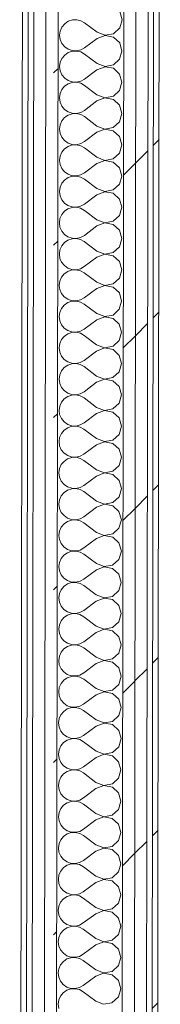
# Model space of a CAD drawing. Header units: millimetres. Extents: x -30280 to 19093, y -18706 to 4378.
# Tile 83 of 206: x -13089 to -12939, y -14414 to -13364. Entities that reach past the tile are written whole.
import ezdxf

# ---------------------------------------------------------------- set-up
doc = ezdxf.new("R2010")
doc.units = ezdxf.units.MM
doc.header["$MEASUREMENT"] = 0
doc.linetypes.add('Wipeout_Contour', pattern=[1000, 0, -1000])
doc.layers.add('Nuevo_08_E_Envans secs', color=7, linetype='Continuous')
doc.layers.add('Nuevo_08_E_Envans secs_Pluma_Nº__1', color=7, linetype='Continuous', lineweight=5)
for name, color, linetype, lineweight, true_color in [('Nuevo_08_E_Envans secs_Pluma_Nº__102', 7, 'Continuous', 5, 0xcccccc), ('Nuevo_08_E_Envans secs_Pluma_Nº__171', 171, 'Continuous', 13, 0xaaaaff), ('Nuevo_08_E_Envans secs_Pluma_Nº__177', 7, 'Continuous', 15, 0xf7e046)]:
    doc.layers.add(name, color=color, linetype=linetype, lineweight=lineweight, true_color=true_color)
pattern_1 = [(45, (0, 0), (-183.8478, 183.8478), [195, -65]), (45, (7e-14, 183.85), (-183.8478, 183.8478), [195, -65])]

# ---------------------------------------------------------------- blocks, each defined once
blk = doc.blocks.new('*X229')
at = {"layer": 'Nuevo_08_E_Envans secs_Pluma_Nº__102', "color": 254, "linetype": 'Continuous', "lineweight": 5, "true_color": 0xcccccc}
for p, q in [((-12979.9, -13364.2), (-12982.4, -13355.4)), ((-13037.4, -13365.8), (-13041.2, -13368.4)), ((-13033, -13364.4), (-13037.4, -13365.8)), ((-13028.4, -13364.2), (-13033, -13364.4)), ((-13023.9, -13365.2), (-13028.4, -13364.2)), ((-13019.9, -13367.4), (-13023.9, -13365.2)), ((-12982.4, -13372.9), (-12979.9, -13364.2)), ((-13046, -13376.2), (-13046.6, -13380.7)), ((-13044.1, -13372), (-13046, -13376.2)), ((-13041.2, -13368.4), (-13044.1, -13372)), ((-13006.6, -13377.5), (-13019.9, -13367.4)), ((-13006.6, -13377.5), (-12998.1, -13380.7)), ((-12989.1, -13379.1), (-12982.4, -13372.9)), ((-13046.6, -13380.7), (-13046, -13385.3)), ((-13046, -13385.3), (-13044.1, -13389.5)), ((-13006.6, -13384.1), (-13020, -13394.1)), ((-12998.1, -13380.9), (-13006.6, -13384.1)), ((-12998.1, -13380.7), (-12989.1, -13379.1)), ((-12989.1, -13382.6), (-12998.1, -13380.9)), ((-12982.4, -13388.7), (-12989.1, -13382.6)), ((-13044.1, -13389.5), (-13041.2, -13393)), ((-13041.2, -13393), (-13037.4, -13395.7)), ((-13037.4, -13395.7), (-13033.1, -13397.1)), ((-13033.1, -13397.7), (-13037.4, -13399.2)), ((-13033.1, -13397.1), (-13028.5, -13397.4)), ((-13028.5, -13397.5), (-13033.1, -13397.7)), ((-13028.5, -13397.4), (-13024, -13396.3)), ((-13024, -13398.5), (-13028.5, -13397.5)), ((-13024, -13396.3), (-13020, -13394.1)), ((-13020, -13400.8), (-13024, -13398.5)), ((-12982.5, -13406.3), (-12980, -13397.5)), ((-12980, -13397.5), (-12982.4, -13388.7)), ((-13044.1, -13405.3), (-13046, -13409.5)), ((-13041.2, -13401.8), (-13044.1, -13405.3)), ((-13037.4, -13399.2), (-13041.2, -13401.8)), ((-13006.6, -13410.8), (-13020, -13400.8)), ((-12989.2, -13412.4), (-12982.5, -13406.3)), ((-13046, -13409.5), (-13046.6, -13414.1)), ((-13046.6, -13414.1), (-13046, -13418.6)), ((-13046, -13418.6), (-13044.2, -13422.8)), ((-13006.7, -13417.5), (-13020, -13427.4)), ((-12998.1, -13414.2), (-13006.7, -13417.5)), ((-13006.6, -13410.8), (-12998.1, -13414.1)), ((-12998.1, -13414.1), (-12989.2, -13412.4)), ((-12989.2, -13415.9), (-12998.1, -13414.2)), ((-12982.5, -13422.1), (-12989.2, -13415.9)), ((-13044.2, -13422.8), (-13041.2, -13426.4)), ((-13041.2, -13426.4), (-13037.5, -13429)), ((-13037.5, -13429), (-13033.1, -13430.5)), ((-13028.5, -13430.7), (-13024, -13429.7)), ((-13024, -13429.7), (-13020, -13427.4)), ((-12980, -13430.8), (-12982.5, -13422.1)), ((-13044.2, -13438.6), (-13046.1, -13442.8)), ((-13041.3, -13435.1), (-13044.2, -13438.6)), ((-13037.5, -13432.5), (-13041.3, -13435.1)), ((-13033.1, -13431), (-13037.5, -13432.5)), ((-13033.1, -13430.5), (-13028.5, -13430.7)), ((-13028.5, -13430.8), (-13033.1, -13431)), ((-13024, -13431.9), (-13028.5, -13430.8)), ((-13020, -13434.1), (-13024, -13431.9)), ((-13006.7, -13444.1), (-13020, -13434.1)), ((-12989.2, -13445.7), (-12982.5, -13439.6)), ((-12982.5, -13439.6), (-12980, -13430.8)), ((-13046.1, -13442.8), (-13046.7, -13447.4)), ((-13046.7, -13447.4), (-13046.1, -13452)), ((-13006.7, -13450.8), (-13020.1, -13460.8)), ((-13006.7, -13444.1), (-12998.2, -13447.4)), ((-12998.2, -13447.5), (-13006.7, -13450.8)), ((-12998.2, -13447.4), (-12989.2, -13445.7)), ((-12989.2, -13449.2), (-12998.2, -13447.5)), ((-12982.5, -13455.4), (-12989.2, -13449.2)), ((-13046.1, -13452), (-13044.2, -13456.2)), ((-13044.2, -13456.2), (-13041.3, -13459.7)), ((-13041.3, -13459.7), (-13037.5, -13462.3)), ((-13024.1, -13463), (-13020.1, -13460.8)), ((-12980.1, -13464.2), (-12982.5, -13455.4)), ((-13044.2, -13472), (-13046.1, -13476.2)), ((-13041.3, -13468.4), (-13044.2, -13472)), ((-13037.5, -13465.8), (-13041.3, -13468.4)), ((-13037.5, -13462.3), (-13033.2, -13463.8)), ((-13033.2, -13464.4), (-13037.5, -13465.8)), ((-13033.2, -13463.8), (-13028.6, -13464)), ((-13028.6, -13464.2), (-13033.2, -13464.4)), ((-13028.6, -13464), (-13024.1, -13463)), ((-13024.1, -13465.2), (-13028.6, -13464.2)), ((-13020.1, -13467.4), (-13024.1, -13465.2)), ((-13006.7, -13477.5), (-13020.1, -13467.4)), ((-12982.6, -13472.9), (-12980.1, -13464.2)), ((-13046.1, -13476.2), (-13046.7, -13480.7)), ((-13046.7, -13480.7), (-13046.1, -13485.3)), ((-12998.2, -13480.9), (-13006.8, -13484.1)), ((-13006.7, -13477.5), (-12998.2, -13480.7)), ((-12998.2, -13480.7), (-12989.3, -13479.1)), ((-12989.3, -13482.6), (-12998.2, -13480.9)), ((-12989.3, -13479.1), (-12982.6, -13472.9)), ((-13046.1, -13485.3), (-13044.3, -13489.5)), ((-13044.3, -13489.5), (-13041.3, -13493)), ((-13041.3, -13493), (-13037.6, -13495.7)), ((-13006.8, -13484.1), (-13020.1, -13494.1)), ((-12982.6, -13488.7), (-12989.3, -13482.6)), ((-12980.1, -13497.5), (-12982.6, -13488.7)), ((-13041.4, -13501.8), (-13044.3, -13505.3)), ((-13037.6, -13499.2), (-13041.4, -13501.8)), ((-13037.6, -13495.7), (-13033.2, -13497.1)), ((-13033.2, -13497.7), (-13037.6, -13499.2)), ((-13033.2, -13497.1), (-13028.6, -13497.4)), ((-13028.6, -13497.5), (-13033.2, -13497.7)), ((-13028.6, -13497.4), (-13024.1, -13496.3)), ((-13024.1, -13498.5), (-13028.6, -13497.5)), ((-13024.1, -13496.3), (-13020.1, -13494.1)), ((-13020.1, -13500.8), (-13024.1, -13498.5)), ((-13006.8, -13510.8), (-13020.1, -13500.8)), ((-12982.6, -13506.3), (-12980.1, -13497.5)), ((-13046.2, -13509.5), (-13046.8, -13514.1)), ((-13044.3, -13505.3), (-13046.2, -13509.5)), ((-13006.8, -13510.8), (-12998.3, -13514.1)), ((-12998.3, -13514.1), (-12989.3, -13512.4)), ((-12989.3, -13512.4), (-12982.6, -13506.3)), ((-13046.8, -13514.1), (-13046.2, -13518.6)), ((-13046.2, -13518.6), (-13044.3, -13522.8)), ((-13044.3, -13522.8), (-13041.4, -13526.4)), ((-13006.8, -13517.5), (-13020.1, -13527.4)), ((-12998.3, -13514.2), (-13006.8, -13517.5)), ((-12989.3, -13515.9), (-12998.3, -13514.2)), ((-12982.6, -13522.1), (-12989.3, -13515.9)), ((-12980.2, -13530.8), (-12982.6, -13522.1)), ((-13041.4, -13526.4), (-13037.6, -13529)), ((-13037.6, -13532.5), (-13041.4, -13535.1)), ((-13037.6, -13529), (-13033.3, -13530.5)), ((-13033.3, -13531), (-13037.6, -13532.5)), ((-13033.3, -13530.5), (-13028.7, -13530.7)), ((-13028.7, -13530.8), (-13033.3, -13531)), ((-13028.7, -13530.7), (-13024.2, -13529.7)), ((-13024.2, -13531.9), (-13028.7, -13530.8)), ((-13024.2, -13529.7), (-13020.1, -13527.4)), ((-13020.2, -13534.1), (-13024.2, -13531.9)), ((-13006.8, -13544.1), (-13020.2, -13534.1)), ((-12982.7, -13539.6), (-12980.2, -13530.8)), ((-13046.2, -13542.8), (-13046.8, -13547.4)), ((-13044.3, -13538.6), (-13046.2, -13542.8)), ((-13041.4, -13535.1), (-13044.3, -13538.6)), ((-13006.8, -13544.1), (-12998.3, -13547.4)), ((-12989.4, -13545.7), (-12982.7, -13539.6)), ((-13046.8, -13547.4), (-13046.2, -13552)), ((-13046.2, -13552), (-13044.4, -13556.2)), ((-13006.9, -13550.8), (-13020.2, -13560.8)), ((-12998.3, -13547.5), (-13006.9, -13550.8)), ((-12998.3, -13547.4), (-12989.4, -13545.7)), ((-12989.4, -13549.2), (-12998.3, -13547.5)), ((-12982.7, -13555.4), (-12989.4, -13549.2)), ((-12980.2, -13564.2), (-12982.7, -13555.4)), ((-13044.4, -13556.2), (-13041.4, -13559.7)), ((-13037.7, -13565.8), (-13041.5, -13568.4)), ((-13041.4, -13559.7), (-13037.7, -13562.3)), ((-13037.7, -13562.3), (-13033.3, -13563.8)), ((-13033.3, -13564.4), (-13037.7, -13565.8)), ((-13033.3, -13563.8), (-13028.7, -13564)), ((-13028.7, -13564.2), (-13033.3, -13564.4)), ((-13028.7, -13564), (-13024.2, -13563)), ((-13024.2, -13565.2), (-13028.7, -13564.2)), ((-13024.2, -13563), (-13020.2, -13560.8)), ((-13020.2, -13567.4), (-13024.2, -13565.2)), ((-12982.7, -13572.9), (-12980.2, -13564.2)), ((-13046.3, -13576.2), (-13046.9, -13580.7)), ((-13044.4, -13572), (-13046.3, -13576.2)), ((-13041.5, -13568.4), (-13044.4, -13572)), ((-13006.9, -13577.5), (-13020.2, -13567.4)), ((-12989.4, -13579.1), (-12982.7, -13572.9)), ((-13046.9, -13580.7), (-13046.3, -13585.3)), ((-13046.3, -13585.3), (-13044.4, -13589.5)), ((-13006.9, -13584.1), (-13020.2, -13594.1)), ((-13006.9, -13577.5), (-12998.4, -13580.7)), ((-12998.4, -13580.9), (-13006.9, -13584.1)), ((-12998.4, -13580.7), (-12989.4, -13579.1)), ((-12989.4, -13582.6), (-12998.4, -13580.9)), ((-12982.7, -13588.7), (-12989.4, -13582.6)), ((-13044.4, -13589.5), (-13041.5, -13593)), ((-13041.5, -13593), (-13037.7, -13595.7)), ((-13037.7, -13595.7), (-13033.3, -13597.1)), ((-13033.3, -13597.7), (-13037.7, -13599.2)), ((-13033.3, -13597.1), (-13028.8, -13597.4)), ((-13028.8, -13597.5), (-13033.3, -13597.7)), ((-13028.8, -13597.4), (-13024.3, -13596.3)), ((-13024.3, -13598.5), (-13028.8, -13597.5)), ((-13024.3, -13596.3), (-13020.2, -13594.1)), ((-12982.8, -13606.3), (-12980.3, -13597.5)), ((-12980.3, -13597.5), (-12982.7, -13588.7)), ((-13044.4, -13605.3), (-13046.3, -13609.5)), ((-13041.5, -13601.8), (-13044.4, -13605.3)), ((-13037.7, -13599.2), (-13041.5, -13601.8)), ((-13020.3, -13600.8), (-13024.3, -13598.5)), ((-13006.9, -13610.8), (-13020.3, -13600.8)), ((-12989.5, -13612.4), (-12982.8, -13606.3)), ((-13046.3, -13609.5), (-13046.9, -13614.1)), ((-13046.9, -13614.1), (-13046.3, -13618.6)), ((-13046.3, -13618.6), (-13044.5, -13622.8)), ((-13006.9, -13617.5), (-13020.3, -13627.4)), ((-13006.9, -13610.8), (-12998.4, -13614.1)), ((-12998.4, -13614.2), (-13006.9, -13617.5)), ((-12998.4, -13614.1), (-12989.5, -13612.4)), ((-12989.5, -13615.9), (-12998.4, -13614.2)), ((-12982.8, -13622.1), (-12989.5, -13615.9)), ((-13044.5, -13622.8), (-13041.5, -13626.4)), ((-13041.5, -13626.4), (-13037.8, -13629)), ((-13037.8, -13629), (-13033.4, -13630.5)), ((-13024.3, -13629.7), (-13020.3, -13627.4)), ((-12980.3, -13630.8), (-12982.8, -13622.1)), ((-13044.5, -13638.6), (-13046.4, -13642.8)), ((-13041.6, -13635.1), (-13044.5, -13638.6)), ((-13037.8, -13632.5), (-13041.6, -13635.1)), ((-13033.4, -13631), (-13037.8, -13632.5)), ((-13033.4, -13630.5), (-13028.8, -13630.7)), ((-13028.8, -13630.8), (-13033.4, -13631)), ((-13028.8, -13630.7), (-13024.3, -13629.7)), ((-13024.3, -13631.9), (-13028.8, -13630.8)), ((-13020.3, -13634.1), (-13024.3, -13631.9)), ((-13007, -13644.1), (-13020.3, -13634.1)), ((-12989.5, -13645.7), (-12982.8, -13639.6)), ((-12982.8, -13639.6), (-12980.3, -13630.8)), ((-13046.4, -13642.8), (-13047, -13647.4)), ((-13047, -13647.4), (-13046.4, -13652)), ((-13007, -13644.1), (-12998.5, -13647.4)), ((-12998.5, -13647.5), (-13007, -13650.8)), ((-12998.5, -13647.4), (-12989.5, -13645.7)), ((-12989.5, -13649.2), (-12998.5, -13647.5)), ((-12982.8, -13655.4), (-12989.5, -13649.2)), ((-13046.4, -13652), (-13044.5, -13656.2)), ((-13044.5, -13656.2), (-13041.6, -13659.7)), ((-13041.6, -13659.7), (-13037.8, -13662.3)), ((-13024.4, -13663), (-13020.3, -13660.8)), ((-13007, -13650.8), (-13020.3, -13660.8)), ((-12980.4, -13664.2), (-12982.8, -13655.4)), ((-13041.6, -13668.4), (-13044.5, -13672)), ((-13037.8, -13665.8), (-13041.6, -13668.4)), ((-13037.8, -13662.3), (-13033.4, -13663.8)), ((-13033.4, -13664.4), (-13037.8, -13665.8)), ((-13033.4, -13663.8), (-13028.9, -13664)), ((-13028.9, -13664.2), (-13033.4, -13664.4)), ((-13028.9, -13664), (-13024.4, -13663)), ((-13024.4, -13665.2), (-13028.9, -13664.2)), ((-13020.4, -13667.4), (-13024.4, -13665.2)), ((-13007, -13677.5), (-13020.4, -13667.4)), ((-12982.9, -13672.9), (-12980.4, -13664.2)), ((-13046.4, -13676.2), (-13047, -13680.7)), ((-13047, -13680.7), (-13046.4, -13685.3)), ((-13044.5, -13672), (-13046.4, -13676.2)), ((-13007, -13677.5), (-12998.5, -13680.7)), ((-12998.5, -13680.9), (-13007, -13684.1)), ((-12998.5, -13680.7), (-12989.6, -13679.1)), ((-12989.6, -13682.6), (-12998.5, -13680.9)), ((-12989.6, -13679.1), (-12982.9, -13672.9)), ((-13046.4, -13685.3), (-13044.6, -13689.5)), ((-13044.6, -13689.5), (-13041.6, -13693)), ((-13007, -13684.1), (-13020.4, -13694.1)), ((-12982.9, -13688.7), (-12989.6, -13682.6)), ((-12980.4, -13697.5), (-12982.9, -13688.7)), ((-13041.7, -13701.8), (-13044.6, -13705.3)), ((-13037.9, -13699.2), (-13041.7, -13701.8)), ((-13041.6, -13693), (-13037.9, -13695.7)), ((-13037.9, -13695.7), (-13033.5, -13697.1)), ((-13033.5, -13697.7), (-13037.9, -13699.2)), ((-13033.5, -13697.1), (-13028.9, -13697.4)), ((-13028.9, -13697.5), (-13033.5, -13697.7)), ((-13028.9, -13697.4), (-13024.4, -13696.3)), ((-13024.4, -13698.5), (-13028.9, -13697.5)), ((-13024.4, -13696.3), (-13020.4, -13694.1)), ((-13020.4, -13700.8), (-13024.4, -13698.5)), ((-13007.1, -13710.8), (-13020.4, -13700.8)), ((-12982.9, -13706.3), (-12980.4, -13697.5)), ((-13046.5, -13709.5), (-13047.1, -13714.1)), ((-13044.6, -13705.3), (-13046.5, -13709.5)), ((-13007.1, -13710.8), (-12998.6, -13714.1)), ((-12998.6, -13714.1), (-12989.6, -13712.4)), ((-12989.6, -13712.4), (-12982.9, -13706.3)), ((-13047.1, -13714.1), (-13046.5, -13718.6)), ((-13046.5, -13718.6), (-13044.6, -13722.8)), ((-13044.6, -13722.8), (-13041.7, -13726.4)), ((-13007.1, -13717.5), (-13020.4, -13727.4)), ((-12998.6, -13714.2), (-13007.1, -13717.5)), ((-12989.6, -13715.9), (-12998.6, -13714.2)), ((-12982.9, -13722.1), (-12989.6, -13715.9)), ((-12980.4, -13730.8), (-12982.9, -13722.1)), ((-13041.7, -13726.4), (-13037.9, -13729)), ((-13037.9, -13732.5), (-13041.7, -13735.1)), ((-13037.9, -13729), (-13033.5, -13730.5)), ((-13033.5, -13731), (-13037.9, -13732.5)), ((-13033.5, -13730.5), (-13029, -13730.7)), ((-13029, -13730.8), (-13033.5, -13731)), ((-13029, -13730.7), (-13024.5, -13729.7)), ((-13024.5, -13731.9), (-13029, -13730.8)), ((-13024.5, -13729.7), (-13020.4, -13727.4)), ((-13020.5, -13734.1), (-13024.5, -13731.9)), ((-13007.1, -13744.1), (-13020.5, -13734.1)), ((-12983, -13739.6), (-12980.4, -13730.8)), ((-13046.5, -13742.8), (-13047.1, -13747.4)), ((-13044.6, -13738.6), (-13046.5, -13742.8)), ((-13041.7, -13735.1), (-13044.6, -13738.6)), ((-13007.1, -13744.1), (-12998.6, -13747.4)), ((-12989.7, -13745.7), (-12983, -13739.6)), ((-13047.1, -13747.4), (-13046.5, -13752)), ((-13046.5, -13752), (-13044.7, -13756.2)), ((-13007.1, -13750.8), (-13020.5, -13760.8)), ((-12998.6, -13747.5), (-13007.1, -13750.8)), ((-12998.6, -13747.4), (-12989.7, -13745.7)), ((-12989.7, -13749.2), (-12998.6, -13747.5)), ((-12983, -13755.4), (-12989.7, -13749.2)), ((-12980.5, -13764.2), (-12983, -13755.4)), ((-13044.7, -13756.2), (-13041.7, -13759.7)), ((-13041.7, -13759.7), (-13038, -13762.3)), ((-13038, -13765.8), (-13041.7, -13768.4)), ((-13038, -13762.3), (-13033.6, -13763.8)), ((-13033.6, -13764.4), (-13038, -13765.8)), ((-13033.6, -13763.8), (-13029, -13764)), ((-13029, -13764.2), (-13033.6, -13764.4)), ((-13029, -13764), (-13024.5, -13763)), ((-13024.5, -13765.2), (-13029, -13764.2)), ((-13024.5, -13763), (-13020.5, -13760.8)), ((-13020.5, -13767.4), (-13024.5, -13765.2)), ((-12983, -13772.9), (-12980.5, -13764.2)), ((-13046.5, -13776.2), (-13047.2, -13780.7)), ((-13044.7, -13772), (-13046.5, -13776.2)), ((-13041.7, -13768.4), (-13044.7, -13772)), ((-13007.2, -13777.5), (-13020.5, -13767.4)), ((-12989.7, -13779.1), (-12983, -13772.9)), ((-13047.2, -13780.7), (-13046.6, -13785.3)), ((-13046.6, -13785.3), (-13044.7, -13789.5)), ((-13007.2, -13784.1), (-13020.5, -13794.1)), ((-13007.2, -13777.5), (-12998.7, -13780.7)), ((-12998.7, -13780.9), (-13007.2, -13784.1)), ((-12998.7, -13780.7), (-12989.7, -13779.1)), ((-12989.7, -13782.6), (-12998.7, -13780.9)), ((-12983, -13788.7), (-12989.7, -13782.6)), ((-13044.7, -13789.5), (-13041.8, -13793)), ((-13041.8, -13793), (-13038, -13795.7)), ((-13038, -13795.7), (-13033.6, -13797.1)), ((-13033.6, -13797.1), (-13029.1, -13797.4)), ((-13029.1, -13797.5), (-13033.6, -13797.7)), ((-13029.1, -13797.4), (-13024.6, -13796.3)), ((-13024.6, -13798.5), (-13029.1, -13797.5)), ((-13024.6, -13796.3), (-13020.5, -13794.1)), ((-12983.1, -13806.3), (-12980.5, -13797.5)), ((-12980.5, -13797.5), (-12983, -13788.7)), ((-13044.7, -13805.3), (-13046.6, -13809.5)), ((-13041.8, -13801.8), (-13044.7, -13805.3)), ((-13038, -13799.2), (-13041.8, -13801.8)), ((-13033.6, -13797.7), (-13038, -13799.2)), ((-13020.6, -13800.8), (-13024.6, -13798.5)), ((-13007.2, -13810.8), (-13020.6, -13800.8)), ((-12989.8, -13812.4), (-12983.1, -13806.3)), ((-13046.6, -13809.5), (-13047.2, -13814.1)), ((-13047.2, -13814.1), (-13046.6, -13818.6)), ((-13007.2, -13817.5), (-13020.6, -13827.4)), ((-13007.2, -13810.8), (-12998.7, -13814.1)), ((-12998.7, -13814.2), (-13007.2, -13817.5)), ((-12998.7, -13814.1), (-12989.8, -13812.4)), ((-12989.8, -13815.9), (-12998.7, -13814.2)), ((-12983.1, -13822.1), (-12989.8, -13815.9)), ((-13046.6, -13818.6), (-13044.8, -13822.8)), ((-13044.8, -13822.8), (-13041.8, -13826.4)), ((-13041.8, -13826.4), (-13038, -13829)), ((-13038, -13829), (-13033.7, -13830.5)), ((-13024.6, -13829.7), (-13020.6, -13827.4)), ((-12980.6, -13830.8), (-12983.1, -13822.1)), ((-13044.8, -13838.6), (-13046.6, -13842.8)), ((-13041.8, -13835.1), (-13044.8, -13838.6)), ((-13038.1, -13832.5), (-13041.8, -13835.1)), ((-13033.7, -13831), (-13038.1, -13832.5)), ((-13033.7, -13830.5), (-13029.1, -13830.7)), ((-13029.1, -13830.8), (-13033.7, -13831)), ((-13029.1, -13830.7), (-13024.6, -13829.7)), ((-13024.6, -13831.9), (-13029.1, -13830.8)), ((-13020.6, -13834.1), (-13024.6, -13831.9)), ((-13007.3, -13844.1), (-13020.6, -13834.1)), ((-12983.1, -13839.6), (-12980.6, -13830.8)), ((-13046.6, -13842.8), (-13047.3, -13847.4)), ((-13047.3, -13847.4), (-13046.7, -13852)), ((-13007.3, -13844.1), (-12998.8, -13847.4)), ((-12998.8, -13847.5), (-13007.3, -13850.8)), ((-12998.8, -13847.4), (-12989.8, -13845.7)), ((-12989.8, -13849.2), (-12998.8, -13847.5)), ((-12989.8, -13845.7), (-12983.1, -13839.6)), ((-12983.1, -13855.4), (-12989.8, -13849.2)), ((-13046.7, -13852), (-13044.8, -13856.2)), ((-13044.8, -13856.2), (-13041.9, -13859.7)), ((-13041.9, -13859.7), (-13038.1, -13862.3)), ((-13007.3, -13850.8), (-13020.6, -13860.8)), ((-12980.6, -13864.2), (-12983.1, -13855.4)), ((-13041.9, -13868.4), (-13044.8, -13872)), ((-13038.1, -13865.8), (-13041.9, -13868.4)), ((-13038.1, -13862.3), (-13033.7, -13863.8)), ((-13033.7, -13864.4), (-13038.1, -13865.8)), ((-13033.7, -13863.8), (-13029.2, -13864)), ((-13029.2, -13864.2), (-13033.7, -13864.4)), ((-13029.2, -13864), (-13024.7, -13863)), ((-13024.7, -13865.2), (-13029.2, -13864.2)), ((-13024.7, -13863), (-13020.6, -13860.8)), ((-13020.7, -13867.4), (-13024.7, -13865.2)), ((-13007.3, -13877.5), (-13020.7, -13867.4)), ((-12983.1, -13872.9), (-12980.6, -13864.2)), ((-13046.7, -13876.2), (-13047.3, -13880.7)), ((-13047.3, -13880.7), (-13046.7, -13885.3)), ((-13044.8, -13872), (-13046.7, -13876.2)), ((-13007.3, -13877.5), (-12998.8, -13880.7)), ((-12998.8, -13880.9), (-13007.3, -13884.1)), ((-12998.8, -13880.7), (-12989.9, -13879.1)), ((-12989.9, -13882.6), (-12998.8, -13880.9)), ((-12989.9, -13879.1), (-12983.1, -13872.9)), ((-13046.7, -13885.3), (-13044.9, -13889.5)), ((-13044.9, -13889.5), (-13041.9, -13893)), ((-13007.3, -13884.1), (-13020.7, -13894.1)), ((-12983.2, -13888.7), (-12989.9, -13882.6)), ((-12980.7, -13897.5), (-12983.2, -13888.7)), ((-13041.9, -13901.8), (-13044.9, -13905.3)), ((-13041.9, -13893), (-13038.1, -13895.7)), ((-13038.2, -13899.2), (-13041.9, -13901.8)), ((-13033.8, -13897.7), (-13038.2, -13899.2)), ((-13038.1, -13895.7), (-13033.8, -13897.1)), ((-13033.8, -13897.1), (-13029.2, -13897.4)), ((-13029.2, -13897.5), (-13033.8, -13897.7)), ((-13029.2, -13897.4), (-13024.7, -13896.3)), ((-13024.7, -13898.5), (-13029.2, -13897.5)), ((-13024.7, -13896.3), (-13020.7, -13894.1)), ((-13020.7, -13900.8), (-13024.7, -13898.5)), ((-13007.4, -13910.8), (-13020.7, -13900.8)), ((-12983.2, -13906.3), (-12980.7, -13897.5)), ((-13046.7, -13909.5), (-13047.4, -13914.1)), ((-13044.9, -13905.3), (-13046.7, -13909.5)), ((-13007.4, -13910.8), (-12998.9, -13914.1)), ((-12998.9, -13914.1), (-12989.9, -13912.4)), ((-12989.9, -13912.4), (-12983.2, -13906.3)), ((-13047.4, -13914.1), (-13046.8, -13918.6)), ((-13046.8, -13918.6), (-13044.9, -13922.8)), ((-13044.9, -13922.8), (-13042, -13926.4)), ((-13007.4, -13917.5), (-13020.7, -13927.4)), ((-12998.9, -13914.2), (-13007.4, -13917.5)), ((-12989.9, -13915.9), (-12998.9, -13914.2)), ((-12983.2, -13922.1), (-12989.9, -13915.9)), ((-12980.7, -13930.8), (-12983.2, -13922.1)), ((-13042, -13926.4), (-13038.2, -13929)), ((-13038.2, -13932.5), (-13042, -13935.1)), ((-13038.2, -13929), (-13033.8, -13930.5)), ((-13033.8, -13931), (-13038.2, -13932.5)), ((-13033.8, -13930.5), (-13029.2, -13930.7)), ((-13029.2, -13930.8), (-13033.8, -13931)), ((-13029.2, -13930.7), (-13024.8, -13929.7)), ((-13024.8, -13931.9), (-13029.2, -13930.8)), ((-13024.8, -13929.7), (-13020.7, -13927.4)), ((-13020.8, -13934.1), (-13024.8, -13931.9)), ((-12983.2, -13939.6), (-12980.7, -13930.8)), ((-13046.8, -13942.8), (-13047.4, -13947.4)), ((-13044.9, -13938.6), (-13046.8, -13942.8)), ((-13042, -13935.1), (-13044.9, -13938.6)), ((-13007.4, -13944.1), (-13020.8, -13934.1)), ((-13007.4, -13944.1), (-12998.9, -13947.4)), ((-12990, -13945.7), (-12983.2, -13939.6)), ((-13047.4, -13947.4), (-13046.8, -13952)), ((-13046.8, -13952), (-13045, -13956.2)), ((-13007.4, -13950.8), (-13020.8, -13960.8)), ((-12998.9, -13947.5), (-13007.4, -13950.8)), ((-12998.9, -13947.4), (-12990, -13945.7)), ((-12990, -13949.2), (-12998.9, -13947.5)), ((-12983.3, -13955.4), (-12990, -13949.2)), ((-13045, -13956.2), (-13042, -13959.7)), ((-13042, -13959.7), (-13038.2, -13962.3)), ((-13033.9, -13964.4), (-13038.3, -13965.8)), ((-13038.2, -13962.3), (-13033.9, -13963.8)), ((-13033.9, -13963.8), (-13029.3, -13964)), ((-13029.3, -13964.2), (-13033.9, -13964.4)), ((-13029.3, -13964), (-13024.8, -13963)), ((-13024.8, -13965.2), (-13029.3, -13964.2)), ((-13024.8, -13963), (-13020.8, -13960.8)), ((-13020.8, -13967.4), (-13024.8, -13965.2)), ((-12980.8, -13964.2), (-12983.3, -13955.4)), ((-12983.3, -13972.9), (-12980.8, -13964.2)), ((-13045, -13972), (-13046.8, -13976.2)), ((-13042, -13968.4), (-13045, -13972)), ((-13038.3, -13965.8), (-13042, -13968.4)), ((-13007.5, -13977.5), (-13020.8, -13967.4)), ((-12990, -13979.1), (-12983.3, -13972.9)), ((-13046.8, -13976.2), (-13047.5, -13980.7)), ((-13047.5, -13980.7), (-13046.9, -13985.3)), ((-13046.9, -13985.3), (-13045, -13989.5)), ((-13007.5, -13984.1), (-13020.8, -13994.1)), ((-13007.5, -13977.5), (-12999, -13980.7)), ((-12999, -13980.9), (-13007.5, -13984.1)), ((-12999, -13980.7), (-12990, -13979.1)), ((-12990, -13982.6), (-12999, -13980.9)), ((-12983.3, -13988.7), (-12990, -13982.6)), ((-13045, -13989.5), (-13042.1, -13993)), ((-13042.1, -13993), (-13038.3, -13995.7)), ((-13038.3, -13995.7), (-13033.9, -13997.1)), ((-13029.3, -13997.4), (-13024.9, -13996.3)), ((-13024.9, -13996.3), (-13020.8, -13994.1)), ((-12980.8, -13997.5), (-12983.3, -13988.7)), ((-13045, -14005.3), (-13046.9, -14009.5)), ((-13042.1, -14001.8), (-13045, -14005.3)), ((-13038.3, -13999.2), (-13042.1, -14001.8)), ((-13033.9, -13997.7), (-13038.3, -13999.2)), ((-13033.9, -13997.1), (-13029.3, -13997.4)), ((-13029.3, -13997.5), (-13033.9, -13997.7)), ((-13024.9, -13998.5), (-13029.3, -13997.5)), ((-13020.8, -14000.8), (-13024.9, -13998.5)), ((-13007.5, -14010.8), (-13020.8, -14000.8)), ((-12990.1, -14012.4), (-12983.3, -14006.3)), ((-12983.3, -14006.3), (-12980.8, -13997.5)), ((-13046.9, -14009.5), (-13047.5, -14014.1)), ((-13047.5, -14014.1), (-13046.9, -14018.6)), ((-13007.5, -14017.5), (-13020.9, -14027.4)), ((-13007.5, -14010.8), (-12999, -14014.1)), ((-12999, -14014.2), (-13007.5, -14017.5)), ((-12999, -14014.1), (-12990.1, -14012.4)), ((-12990.1, -14015.9), (-12999, -14014.2)), ((-12983.4, -14022.1), (-12990.1, -14015.9)), ((-13046.9, -14018.6), (-13045.1, -14022.8)), ((-13045.1, -14022.8), (-13042.1, -14026.4)), ((-13042.1, -14026.4), (-13038.3, -14029)), ((-13024.9, -14029.7), (-13020.9, -14027.4)), ((-12980.9, -14030.8), (-12983.4, -14022.1)), ((-13045.1, -14038.6), (-13046.9, -14042.8)), ((-13042.1, -14035.1), (-13045.1, -14038.6)), ((-13038.3, -14032.5), (-13042.1, -14035.1)), ((-13038.3, -14029), (-13034, -14030.5)), ((-13034, -14031), (-13038.3, -14032.5)), ((-13034, -14030.5), (-13029.4, -14030.7)), ((-13029.4, -14030.8), (-13034, -14031)), ((-13029.4, -14030.7), (-13024.9, -14029.7)), ((-13024.9, -14031.9), (-13029.4, -14030.8)), ((-13020.9, -14034.1), (-13024.9, -14031.9)), ((-13007.6, -14044.1), (-13020.9, -14034.1)), ((-12983.4, -14039.6), (-12980.9, -14030.8)), ((-13046.9, -14042.8), (-13047.6, -14047.4)), ((-13047.6, -14047.4), (-13047, -14052)), ((-13007.6, -14044.1), (-12999.1, -14047.4)), ((-12999.1, -14047.5), (-13007.6, -14050.8)), ((-12999.1, -14047.4), (-12990.1, -14045.7)), ((-12990.1, -14049.2), (-12999.1, -14047.5)), ((-12990.1, -14045.7), (-12983.4, -14039.6)), ((-12983.4, -14055.4), (-12990.1, -14049.2)), ((-13047, -14052), (-13045.1, -14056.2)), ((-13045.1, -14056.2), (-13042.2, -14059.7)), ((-13042.2, -14059.7), (-13038.4, -14062.3)), ((-13007.6, -14050.8), (-13020.9, -14060.8)), ((-12980.9, -14064.2), (-12983.4, -14055.4)), ((-13042.2, -14068.4), (-13045.1, -14072)), ((-13038.4, -14065.8), (-13042.2, -14068.4)), ((-13038.4, -14062.3), (-13034, -14063.8)), ((-13034, -14064.4), (-13038.4, -14065.8)), ((-13034, -14063.8), (-13029.4, -14064)), ((-13029.4, -14064.2), (-13034, -14064.4)), ((-13029.4, -14064), (-13025, -14063)), ((-13025, -14065.2), (-13029.4, -14064.2)), ((-13025, -14063), (-13020.9, -14060.8)), ((-13020.9, -14067.4), (-13025, -14065.2)), ((-13007.6, -14077.5), (-13020.9, -14067.4)), ((-12983.4, -14072.9), (-12980.9, -14064.2)), ((-13047, -14076.2), (-13047.6, -14080.7)), ((-13047.6, -14080.7), (-13047, -14085.3)), ((-13045.1, -14072), (-13047, -14076.2)), ((-13007.6, -14077.5), (-12999.1, -14080.7)), ((-12999.1, -14080.9), (-13007.6, -14084.1)), ((-12999.1, -14080.7), (-12990.2, -14079.1)), ((-12990.2, -14082.6), (-12999.1, -14080.9)), ((-12990.2, -14079.1), (-12983.4, -14072.9)), ((-13047, -14085.3), (-13045.2, -14089.5)), ((-13045.2, -14089.5), (-13042.2, -14093)), ((-13007.6, -14084.1), (-13021, -14094.1)), ((-12983.5, -14088.7), (-12990.2, -14082.6)), ((-12981, -14097.5), (-12983.5, -14088.7)), ((-13042.2, -14101.8), (-13045.2, -14105.3)), ((-13042.2, -14093), (-13038.4, -14095.7)), ((-13038.4, -14099.2), (-13042.2, -14101.8)), ((-13038.4, -14095.7), (-13034.1, -14097.1)), ((-13034.1, -14097.7), (-13038.4, -14099.2)), ((-13034.1, -14097.1), (-13029.5, -14097.4)), ((-13029.5, -14097.5), (-13034.1, -14097.7)), ((-13029.5, -14097.4), (-13025, -14096.3)), ((-13025, -14098.5), (-13029.5, -14097.5)), ((-13025, -14096.3), (-13021, -14094.1)), ((-13021, -14100.8), (-13025, -14098.5)), ((-13007.7, -14110.8), (-13021, -14100.8)), ((-12983.5, -14106.3), (-12981, -14097.5)), ((-13047, -14109.5), (-13047.7, -14114.1)), ((-13045.2, -14105.3), (-13047, -14109.5)), ((-13007.7, -14110.8), (-12999.2, -14114.1)), ((-12999.2, -14114.1), (-12990.2, -14112.4)), ((-12990.2, -14112.4), (-12983.5, -14106.3)), ((-13047.7, -14114.1), (-13047.1, -14118.6)), ((-13047.1, -14118.6), (-13045.2, -14122.8)), ((-13045.2, -14122.8), (-13042.3, -14126.4)), ((-13007.7, -14117.5), (-13021, -14127.4)), ((-12999.2, -14114.2), (-13007.7, -14117.5)), ((-12990.2, -14115.9), (-12999.2, -14114.2)), ((-12983.5, -14122.1), (-12990.2, -14115.9)), ((-12981, -14130.8), (-12983.5, -14122.1)), ((-13042.3, -14126.4), (-13038.5, -14129)), ((-13038.5, -14132.5), (-13042.3, -14135.1)), ((-13038.5, -14129), (-13034.1, -14130.5)), ((-13034.1, -14131), (-13038.5, -14132.5)), ((-13034.1, -14130.5), (-13029.5, -14130.7)), ((-13029.5, -14130.8), (-13034.1, -14131)), ((-13029.5, -14130.7), (-13025.1, -14129.7)), ((-13025.1, -14131.9), (-13029.5, -14130.8)), ((-13025.1, -14129.7), (-13021, -14127.4)), ((-13021, -14134.1), (-13025.1, -14131.9)), ((-12983.5, -14139.6), (-12981, -14130.8)), ((-13047.1, -14142.8), (-13047.7, -14147.4)), ((-13045.2, -14138.6), (-13047.1, -14142.8)), ((-13042.3, -14135.1), (-13045.2, -14138.6)), ((-13007.7, -14144.1), (-13021, -14134.1)), ((-12990.3, -14145.7), (-12983.5, -14139.6)), ((-13047.7, -14147.4), (-13047.1, -14152)), ((-13047.1, -14152), (-13045.3, -14156.2)), ((-13007.7, -14150.8), (-13021.1, -14160.8)), ((-13007.7, -14144.1), (-12999.2, -14147.4)), ((-12999.2, -14147.5), (-13007.7, -14150.8)), ((-12999.2, -14147.4), (-12990.3, -14145.7)), ((-12990.3, -14149.2), (-12999.2, -14147.5)), ((-12983.6, -14155.4), (-12990.3, -14149.2)), ((-13045.3, -14156.2), (-13042.3, -14159.7)), ((-13042.3, -14159.7), (-13038.5, -14162.3)), ((-13038.5, -14162.3), (-13034.2, -14163.8)), ((-13034.2, -14164.4), (-13038.5, -14165.8)), ((-13034.2, -14163.8), (-13029.6, -14164)), ((-13029.6, -14164.2), (-13034.2, -14164.4)), ((-13029.6, -14164), (-13025.1, -14163)), ((-13025.1, -14165.2), (-13029.6, -14164.2)), ((-13025.1, -14163), (-13021.1, -14160.8)), ((-12981.1, -14164.2), (-12983.6, -14155.4)), ((-12983.6, -14172.9), (-12981.1, -14164.2)), ((-13045.3, -14172), (-13047.1, -14176.2)), ((-13042.3, -14168.4), (-13045.3, -14172)), ((-13038.5, -14165.8), (-13042.3, -14168.4)), ((-13021.1, -14167.4), (-13025.1, -14165.2)), ((-13007.8, -14177.5), (-13021.1, -14167.4)), ((-12990.3, -14179.1), (-12983.6, -14172.9)), ((-13047.1, -14176.2), (-13047.8, -14180.7)), ((-13047.8, -14180.7), (-13047.2, -14185.3)), ((-13047.2, -14185.3), (-13045.3, -14189.5)), ((-13007.8, -14184.1), (-13021.1, -14194.1)), ((-13007.8, -14177.5), (-12999.3, -14180.7)), ((-12999.3, -14180.9), (-13007.8, -14184.1)), ((-12999.3, -14180.7), (-12990.3, -14179.1)), ((-12990.3, -14182.6), (-12999.3, -14180.9)), ((-12983.6, -14188.7), (-12990.3, -14182.6)), ((-13045.3, -14189.5), (-13042.4, -14193)), ((-13042.4, -14193), (-13038.6, -14195.7)), ((-13038.6, -14195.7), (-13034.2, -14197.1)), ((-13029.6, -14197.4), (-13025.2, -14196.3)), ((-13025.2, -14196.3), (-13021.1, -14194.1)), ((-12981.1, -14197.5), (-12983.6, -14188.7)), ((-13045.3, -14205.3), (-13047.2, -14209.5)), ((-13042.4, -14201.8), (-13045.3, -14205.3)), ((-13038.6, -14199.2), (-13042.4, -14201.8)), ((-13034.2, -14197.7), (-13038.6, -14199.2)), ((-13034.2, -14197.1), (-13029.6, -14197.4)), ((-13029.6, -14197.5), (-13034.2, -14197.7)), ((-13025.2, -14198.5), (-13029.6, -14197.5)), ((-13021.1, -14200.8), (-13025.2, -14198.5)), ((-13007.8, -14210.8), (-13021.1, -14200.8)), ((-12990.4, -14212.4), (-12983.6, -14206.3)), ((-12983.6, -14206.3), (-12981.1, -14197.5)), ((-13047.2, -14209.5), (-13047.8, -14214.1)), ((-13047.8, -14214.1), (-13047.2, -14218.6)), ((-13007.8, -14217.5), (-13021.2, -14227.4)), ((-13007.8, -14210.8), (-12999.3, -14214.1)), ((-12999.3, -14214.2), (-13007.8, -14217.5)), ((-12999.3, -14214.1), (-12990.4, -14212.4)), ((-12990.4, -14215.9), (-12999.3, -14214.2)), ((-12983.7, -14222.1), (-12990.4, -14215.9)), ((-13047.2, -14218.6), (-13045.4, -14222.8)), ((-13045.4, -14222.8), (-13042.4, -14226.4)), ((-13042.4, -14226.4), (-13038.6, -14229)), ((-13025.2, -14229.7), (-13021.2, -14227.4)), ((-12981.2, -14230.8), (-12983.7, -14222.1)), ((-13042.4, -14235.1), (-13045.4, -14238.6)), ((-13038.6, -14232.5), (-13042.4, -14235.1)), ((-13038.6, -14229), (-13034.3, -14230.5)), ((-13034.3, -14231), (-13038.6, -14232.5)), ((-13034.3, -14230.5), (-13029.7, -14230.7)), ((-13029.7, -14230.8), (-13034.3, -14231)), ((-13029.7, -14230.7), (-13025.2, -14229.7)), ((-13025.2, -14231.9), (-13029.7, -14230.8)), ((-13021.2, -14234.1), (-13025.2, -14231.9)), ((-13007.9, -14244.1), (-13021.2, -14234.1)), ((-12983.7, -14239.6), (-12981.2, -14230.8)), ((-13047.2, -14242.8), (-13047.9, -14247.4)), ((-13047.9, -14247.4), (-13047.3, -14252)), ((-13045.4, -14238.6), (-13047.2, -14242.8)), ((-13007.9, -14244.1), (-12999.4, -14247.4)), ((-12999.4, -14247.5), (-13007.9, -14250.8)), ((-12999.4, -14247.4), (-12990.4, -14245.7)), ((-12990.4, -14249.2), (-12999.4, -14247.5)), ((-12990.4, -14245.7), (-12983.7, -14239.6)), ((-13047.3, -14252), (-13045.4, -14256.2)), ((-13045.4, -14256.2), (-13042.5, -14259.7)), ((-13007.9, -14250.8), (-13021.2, -14260.8)), ((-12983.7, -14255.4), (-12990.4, -14249.2)), ((-12981.2, -14264.2), (-12983.7, -14255.4)), ((-13042.5, -14268.4), (-13045.4, -14272)), ((-13042.5, -14259.7), (-13038.7, -14262.3)), ((-13038.7, -14265.8), (-13042.5, -14268.4)), ((-13038.7, -14262.3), (-13034.3, -14263.8)), ((-13034.3, -14264.4), (-13038.7, -14265.8)), ((-13034.3, -14263.8), (-13029.7, -14264)), ((-13029.7, -14264.2), (-13034.3, -14264.4)), ((-13029.7, -14264), (-13025.3, -14263)), ((-13025.3, -14265.2), (-13029.7, -14264.2)), ((-13025.3, -14263), (-13021.2, -14260.8)), ((-13021.2, -14267.4), (-13025.3, -14265.2)), ((-13007.9, -14277.5), (-13021.2, -14267.4)), ((-12983.7, -14272.9), (-12981.2, -14264.2)), ((-13047.3, -14276.2), (-13047.9, -14280.7)), ((-13045.4, -14272), (-13047.3, -14276.2)), ((-13007.9, -14277.5), (-12999.4, -14280.7)), ((-12999.4, -14280.7), (-12990.5, -14279.1)), ((-12990.5, -14279.1), (-12983.7, -14272.9)), ((-13047.9, -14280.7), (-13047.3, -14285.3)), ((-13047.3, -14285.3), (-13045.5, -14289.5)), ((-13045.5, -14289.5), (-13042.5, -14293)), ((-13007.9, -14284.1), (-13021.3, -14294.1)), ((-12999.4, -14280.9), (-13007.9, -14284.1)), ((-12990.5, -14282.6), (-12999.4, -14280.9)), ((-12983.8, -14288.7), (-12990.5, -14282.6)), ((-12981.3, -14297.5), (-12983.8, -14288.7)), ((-13042.5, -14293), (-13038.7, -14295.7)), ((-13038.7, -14299.2), (-13042.5, -14301.8)), ((-13038.7, -14295.7), (-13034.4, -14297.1)), ((-13034.4, -14297.7), (-13038.7, -14299.2)), ((-13034.4, -14297.1), (-13029.8, -14297.4)), ((-13029.8, -14297.5), (-13034.4, -14297.7)), ((-13029.8, -14297.4), (-13025.3, -14296.3)), ((-13025.3, -14298.5), (-13029.8, -14297.5)), ((-13025.3, -14296.3), (-13021.3, -14294.1)), ((-13021.3, -14300.8), (-13025.3, -14298.5)), ((-13008, -14310.8), (-13021.3, -14300.8)), ((-12983.8, -14306.3), (-12981.3, -14297.5)), ((-13047.3, -14309.5), (-13048, -14314.1)), ((-13045.5, -14305.3), (-13047.3, -14309.5)), ((-13042.5, -14301.8), (-13045.5, -14305.3)), ((-13008, -14310.8), (-12999.5, -14314.1)), ((-12990.5, -14312.4), (-12983.8, -14306.3)), ((-13048, -14314.1), (-13047.4, -14318.6)), ((-13047.4, -14318.6), (-13045.5, -14322.8)), ((-13008, -14317.5), (-13021.3, -14327.4)), ((-12999.5, -14314.2), (-13008, -14317.5)), ((-12999.5, -14314.1), (-12990.5, -14312.4)), ((-12990.5, -14315.9), (-12999.5, -14314.2)), ((-12983.8, -14322.1), (-12990.5, -14315.9)), ((-12981.3, -14330.8), (-12983.8, -14322.1)), ((-13045.5, -14322.8), (-13042.6, -14326.4)), ((-13042.6, -14326.4), (-13038.8, -14329)), ((-13038.8, -14332.5), (-13042.6, -14335.1)), ((-13038.8, -14329), (-13034.4, -14330.5)), ((-13034.4, -14331), (-13038.8, -14332.5)), ((-13034.4, -14330.5), (-13029.8, -14330.7)), ((-13029.8, -14330.8), (-13034.4, -14331)), ((-13029.8, -14330.7), (-13025.4, -14329.7)), ((-13025.4, -14331.9), (-13029.8, -14330.8)), ((-13025.4, -14329.7), (-13021.3, -14327.4)), ((-13021.3, -14334.1), (-13025.4, -14331.9)), ((-12983.8, -14339.6), (-12981.3, -14330.8)), ((-13047.4, -14342.8), (-13048, -14347.4)), ((-13045.5, -14338.6), (-13047.4, -14342.8)), ((-13042.6, -14335.1), (-13045.5, -14338.6)), ((-13008, -14344.1), (-13021.3, -14334.1)), ((-12990.6, -14345.7), (-12983.8, -14339.6)), ((-13048, -14347.4), (-13047.4, -14352)), ((-13047.4, -14352), (-13045.6, -14356.2)), ((-13008, -14350.8), (-13021.4, -14360.8)), ((-13008, -14344.1), (-12999.5, -14347.4)), ((-12999.5, -14347.5), (-13008, -14350.8)), ((-12999.5, -14347.4), (-12990.6, -14345.7)), ((-12990.6, -14349.2), (-12999.5, -14347.5)), ((-12983.9, -14355.4), (-12990.6, -14349.2)), ((-13045.6, -14356.2), (-13042.6, -14359.7)), ((-13042.6, -14359.7), (-13038.8, -14362.3)), ((-13038.8, -14362.3), (-13034.5, -14363.8)), ((-13034.5, -14364.4), (-13038.8, -14365.8)), ((-13034.5, -14363.8), (-13029.9, -14364)), ((-13029.9, -14364.2), (-13034.5, -14364.4)), ((-13029.9, -14364), (-13025.4, -14363)), ((-13025.4, -14365.2), (-13029.9, -14364.2)), ((-13025.4, -14363), (-13021.4, -14360.8)), ((-12981.4, -14364.2), (-12983.9, -14355.4)), ((-12983.9, -14372.9), (-12981.4, -14364.2)), ((-13045.6, -14372), (-13047.4, -14376.2)), ((-13042.6, -14368.4), (-13045.6, -14372)), ((-13038.8, -14365.8), (-13042.6, -14368.4)), ((-13021.4, -14367.4), (-13025.4, -14365.2)), ((-13008.1, -14377.5), (-13021.4, -14367.4)), ((-12990.6, -14379.1), (-12983.9, -14372.9)), ((-13047.4, -14376.2), (-13048.1, -14380.7)), ((-13048.1, -14380.7), (-13047.4, -14385.3)), ((-13047.4, -14385.3), (-13045.6, -14389.5)), ((-13008.1, -14384.1), (-13021.4, -14394.1)), ((-13008.1, -14377.5), (-12999.6, -14380.7)), ((-12999.6, -14380.9), (-13008.1, -14384.1)), ((-12999.6, -14380.7), (-12990.6, -14379.1)), ((-12990.6, -14382.6), (-12999.6, -14380.9)), ((-12983.9, -14388.7), (-12990.6, -14382.6)), ((-13045.6, -14389.5), (-13042.7, -14393)), ((-13042.7, -14393), (-13038.9, -14395.7)), ((-13038.9, -14395.7), (-13034.5, -14397.1)), ((-13025.5, -14396.3), (-13021.4, -14394.1)), ((-12981.4, -14397.5), (-12983.9, -14388.7)), ((-13045.6, -14405.3), (-13047.5, -14409.5)), ((-13042.7, -14401.8), (-13045.6, -14405.3)), ((-13038.9, -14399.2), (-13042.7, -14401.8)), ((-13034.5, -14397.7), (-13038.9, -14399.2)), ((-13034.5, -14397.1), (-13029.9, -14397.4)), ((-13029.9, -14397.5), (-13034.5, -14397.7)), ((-13029.9, -14397.4), (-13025.5, -14396.3)), ((-13025.5, -14398.5), (-13029.9, -14397.5)), ((-13021.4, -14400.8), (-13025.5, -14398.5)), ((-13008.1, -14410.8), (-13021.4, -14400.8)), ((-12990.7, -14412.4), (-12983.9, -14406.3)), ((-12983.9, -14406.3), (-12981.4, -14397.5)), ((-13047.5, -14409.5), (-13048.1, -14414.1)), ((-13048.1, -14414.1), (-13047.5, -14418.6)), ((-13008.1, -14410.8), (-12999.6, -14414.1)), ((-12999.6, -14414.1), (-12990.7, -14412.4))]:
    blk.add_line(p, q, dxfattribs=at)
blk = doc.blocks.new('Muro_77_1', base_point=(-13089.1, -15296.9))
at = {"color": 254, "linetype": 'Wipeout_Contour', "lineweight": 0, "ltscale": 76148.991983}
blk.add_wipeout([(-12945.1, -12559.6), (-12949.1, -15297.2), (-12943.1, -15297.2), (-12939.1, -12559.6)], dxfattribs=at).dxf.layer = 'Nuevo_08_E_Envans secs'
at = {"layer": 'Nuevo_08_E_Envans secs_Pluma_Nº__171', "linetype": 'Continuous', "lineweight": 13, "true_color": 0xaaaaff}
h = blk.add_hatch(dxfattribs=at)
h.set_pattern_fill('Panellat_HPL_0001', color=161, style=0, pattern_type=2)
h.set_pattern_definition(pattern_1)
h.paths.add_polyline_path([(-12945.1, -12559.6), (-12949.1, -15297.2), (-12943.1, -15297.2), (-12939.1, -12559.6)])
at = {"layer": 'Nuevo_08_E_Envans secs_Pluma_Nº__1', "color": 7, "linetype": 'Continuous', "lineweight": 5, "flags": 128}
blk.add_lwpolyline([(-12943.1, -15297.2), (-12939.1, -12559.6)], dxfattribs=at)
at = {"color": 254, "linetype": 'Wipeout_Contour', "lineweight": 0, "ltscale": 76200.427536}
blk.add_wipeout([(-12964, -12547.6), (-12968.1, -15320.1), (-12955.1, -15308.2), (-12951, -12547.6)], dxfattribs=at).dxf.layer = 'Nuevo_08_E_Envans secs'
at = {"layer": 'Nuevo_08_E_Envans secs_Pluma_Nº__177', "linetype": 'Continuous', "lineweight": 15, "true_color": 0xf7e046}
h = blk.add_hatch(dxfattribs=at)
h.set_pattern_fill('Panellat_HPL_0001', color=53, style=0, pattern_type=2)
h.set_pattern_definition(pattern_1)
h.paths.add_polyline_path([(-12964, -12547.6), (-12968.1, -15320.1), (-12955.1, -15308.2), (-12951, -12547.6)])
at = {"layer": 'Nuevo_08_E_Envans secs_Pluma_Nº__1', "color": 7, "linetype": 'Continuous', "lineweight": 5}
for p, q in [((-12955.1, -15308.2), (-12951, -12547.6)), ((-12949.1, -15297.2), (-12945, -12553.6))]:
    blk.add_line(p, q, dxfattribs=at)
at = {"color": 254, "linetype": 'Wipeout_Contour', "lineweight": 0, "ltscale": 96305.94969}
blk.add_wipeout([(-12977, -12534.6), (-12981.1, -15323.1), (-12971.5, -15323.2), (-12968.1, -15320.1), (-12964, -12534.6)], dxfattribs=at).dxf.layer = 'Nuevo_08_E_Envans secs'
at = {"layer": 'Nuevo_08_E_Envans secs_Pluma_Nº__177', "linetype": 'Continuous', "lineweight": 15, "true_color": 0xf7e046}
h = blk.add_hatch(dxfattribs=at)
h.set_pattern_fill('Panellat_HPL_0001', color=53, style=0, pattern_type=2)
h.set_pattern_definition(pattern_1)
h.paths.add_polyline_path([(-12977, -12534.6), (-12981.1, -15323.1), (-12971.5, -15323.2), (-12968.1, -15320.1), (-12964, -12534.6)])
at = {"layer": 'Nuevo_08_E_Envans secs_Pluma_Nº__1', "color": 7, "linetype": 'Continuous', "lineweight": 5}
for p, q in [((-12981.1, -15323.1), (-12977, -12534.6)), ((-12968.1, -15320.1), (-12964, -12534.6))]:
    blk.add_line(p, q, dxfattribs=at)
at = {"layer": 'Nuevo_08_E_Envans secs', "color": 7, "lineweight": 20}
blk.add_blockref('*X229', (0, 0), dxfattribs=at)
at = {"color": 254, "linetype": 'Wipeout_Contour', "lineweight": 0, "ltscale": 112426.617616}
blk.add_wipeout([(-13064.2, -15392.9), (-13051.2, -15393), (-13047, -12494.6), (-13048.4, -12494.6), (-13048.4, -12339), (-13059.7, -12339)], dxfattribs=at).dxf.layer = 'Nuevo_08_E_Envans secs'
at = {"layer": 'Nuevo_08_E_Envans secs_Pluma_Nº__177', "linetype": 'Continuous', "lineweight": 15, "true_color": 0xf7e046}
h = blk.add_hatch(dxfattribs=at)
h.set_pattern_fill('Panellat_HPL_0001', color=53, style=0, pattern_type=2)
h.set_pattern_definition(pattern_1)
h.paths.add_polyline_path([(-13064.2, -15392.9), (-13051.2, -15393), (-13047, -12494.6), (-13048.4, -12494.6), (-13048.4, -12339), (-13059.7, -12339)])
at = {"layer": 'Nuevo_08_E_Envans secs_Pluma_Nº__1', "color": 7, "linetype": 'Continuous', "lineweight": 5}
blk.add_line((-13051.1, -15323), (-13047, -12494.6), dxfattribs=at)
at = {"color": 254, "linetype": 'Wipeout_Contour', "lineweight": 0, "ltscale": 76350.322523}
blk.add_wipeout([(-13064.3, -15405.9), (-13059.7, -12339), (-13072.7, -12339), (-13077.3, -15405.9)], dxfattribs=at).dxf.layer = 'Nuevo_08_E_Envans secs'
at = {"layer": 'Nuevo_08_E_Envans secs_Pluma_Nº__177', "linetype": 'Continuous', "lineweight": 15, "true_color": 0xf7e046}
h = blk.add_hatch(dxfattribs=at)
h.set_pattern_fill('Panellat_HPL_0001', color=53, style=0, pattern_type=2)
h.set_pattern_definition(pattern_1)
h.paths.add_polyline_path([(-13064.3, -15405.9), (-13059.7, -12339), (-13072.7, -12339), (-13077.3, -15405.9)])
at = {"layer": 'Nuevo_08_E_Envans secs_Pluma_Nº__1', "color": 7, "linetype": 'Continuous', "lineweight": 5}
blk.add_line((-13064.3, -15405.9), (-13059.7, -12339), dxfattribs=at)
at = {"color": 254, "linetype": 'Wipeout_Contour', "lineweight": 0, "ltscale": 76421.888815}
blk.add_wipeout([(-13083.3, -15424.9), (-13078.7, -12339), (-13084.7, -12339), (-13089.3, -15424.9)], dxfattribs=at).dxf.layer = 'Nuevo_08_E_Envans secs'
at = {"layer": 'Nuevo_08_E_Envans secs_Pluma_Nº__171', "linetype": 'Continuous', "lineweight": 13, "true_color": 0xaaaaff}
h = blk.add_hatch(dxfattribs=at)
h.set_pattern_fill('Panellat_HPL_0001', color=161, style=0, pattern_type=2)
h.set_pattern_definition(pattern_1)
h.paths.add_polyline_path([(-13083.3, -15424.9), (-13078.7, -12339), (-13084.7, -12339), (-13089.3, -15424.9)])
at = {"layer": 'Nuevo_08_E_Envans secs_Pluma_Nº__1', "color": 7, "linetype": 'Continuous', "lineweight": 5}
for p, q in [((-13083.3, -15418.9), (-13078.7, -12339)), ((-13077.3, -15405.9), (-13072.7, -12339))]:
    blk.add_line(p, q, dxfattribs=at)
at = {"layer": 'Nuevo_08_E_Envans secs_Pluma_Nº__1', "color": 7, "linetype": 'Continuous', "lineweight": 5, "flags": 128}
blk.add_lwpolyline([(-13084.7, -12339), (-13089.3, -15424.9)], dxfattribs=at)

msp = doc.modelspace()

# ---------------------------------------------------------------- block references
at = {"layer": 'Nuevo_08_E_Envans secs', "color": 7, "lineweight": 20}
msp.add_blockref('Muro_77_1', (-13089.1, -15296.9), dxfattribs=at)

doc.saveas('drawing.dxf')
